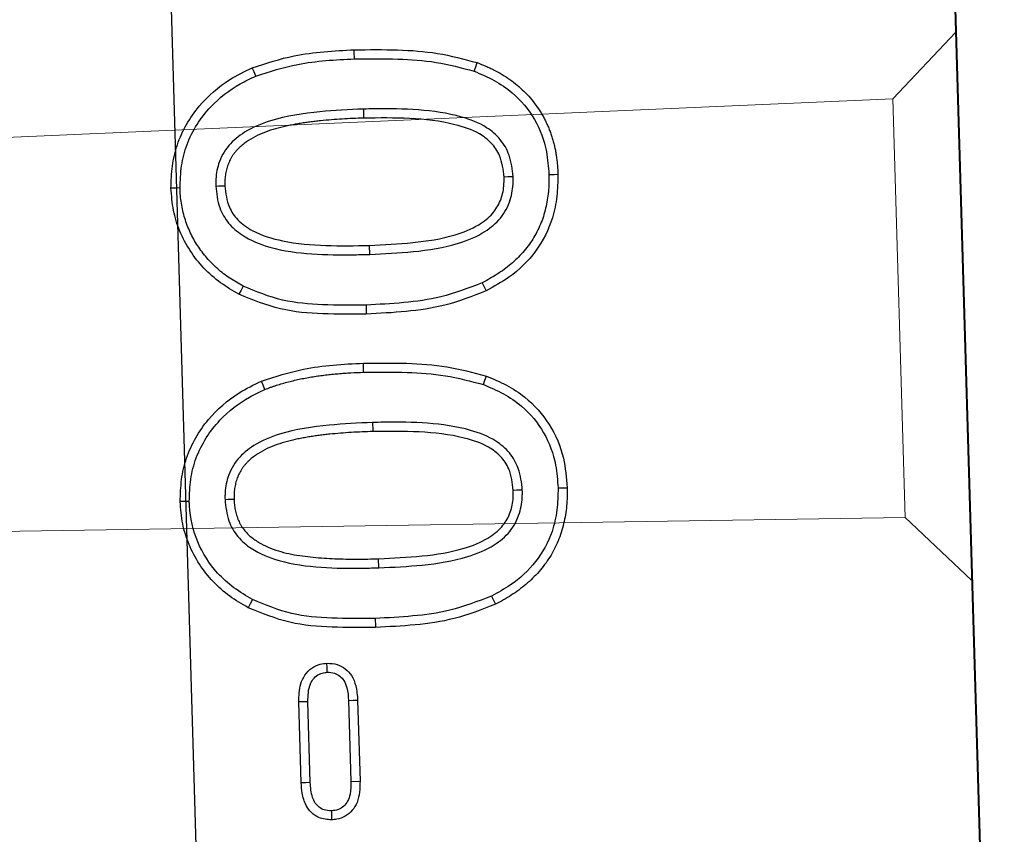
# Model space of a CAD drawing. Header units: metres. Extents: x 232680 to 233262, y 554200 to 554550.
# Tile 113 of 254: x 232761.1884 to 232761.2637, y 554462.288 to 554462.3504. Entities that reach past the tile are written whole.
import ezdxf

# ---------------------------------------------------------------- set-up
doc = ezdxf.new("R2010")
doc.units = ezdxf.units.M
doc.linetypes.add('NLCS-HIDDEN', pattern=[4, 2, -2])
doc.layers.get('Defpoints').update_dxf_attribs({"color": 241})
for name, color, linetype, lineweight in [('ACO constructie 018', 251, 'Continuous', 18), ('ACO constructie 035', 7, 'Continuous', 35), ('ACO tekst', 251, 'Continuous', 9), ('N-WE-VH-VERHARDING_ASFALT_DEKLAAG-GD', 7, 'Continuous', 25), ('N-WE-VH-VERHARDING_ASFALT_TUSSENLAAG_1-GD', 7, 'Continuous', 25), ('X-XX-AL-NAP-M', 7, 'Continuous', 18)]:
    doc.layers.add(name, color=color, linetype=linetype, lineweight=lineweight)
doc.styles.add('NLCS-ISO-ANNOTATIEF-T25', font='NLCS-ISO.ttf', dxfattribs={"height": 2.5})
doc.dimstyles.new('NLCS-ANNOTATIEF-T25-PIJL', dxfattribs={"dimtxt": 2.5, "dimasz": 2.5, "dimexe": 2, "dimexo": 2, "dimgap": 0.7, "dimtad": 1, "dimzin": 0, "dimdsep": 46, "dimtxsty": 'NLCS-ISO-ANNOTATIEF-T25', "dimcen": 0, "dimdle": 2, "dimclrd": 256, "dimclre": 256, "dimclrt": 256, "dimazin": 0, "dimtfac": 1, "dimtofl": 0, "dimtmove": 1, "dimatfit": 0, "dimfxl": 2, "dimtfillclr": 254, "dimtolj": 1, "dimtzin": 0, "dimlwd": 13, "dimlwe": 9, "dimarcsym": 0})

# ---------------------------------------------------------------- blocks, each defined once
blk = doc.blocks.new('KT640 (doorsnede)')
at = {"layer": 'ACO constructie 018'}
for p, q in [((0.7915, 0), (0.796469, -0.004969)), ((0.8335, 0), (0.828531, -0.004969)), ((0.796469, -0.004969), (0.828531, -0.004969)), ((0.798525, -0.152194), (0.796469, -0.004969)), ((0.826473, -0.152306), (0.828531, -0.004969))]:
    blk.add_line(p, q, dxfattribs=at)
at = {"layer": 'ACO constructie 035', "lineweight": 30}
blk.add_line((1, 0), (0, 0), dxfattribs=at)
at = {"layer": 'ACO tekst', "lineweight": 30}
for p, q in [((0.807193, -0.045327), (0.8065, -0.045328)), ((0.831193, -0.045327), (0.8305, -0.045328)), ((0.84127, -0.04725), (0.84748, -0.04725)), ((0.84747, -0.047943), (0.84748, -0.04725)), ((0.84128, -0.047943), (0.84747, -0.047943)), ((0.849681, -0.04951), (0.850375, -0.049512)), ((0.841281, -0.051057), (0.84127, -0.05175)), ((0.84747, -0.051057), (0.841281, -0.051057)), ((0.84748, -0.05175), (0.84127, -0.05175))]:
    blk.add_line(p, q, dxfattribs=at)
at = {"layer": 'ACO tekst', "lineweight": 30, "flags": 128}
for points in [[(0.801482, -0.031443), (0.801483, -0.031235), (0.801483, -0.031027), (0.801484, -0.03075)], [(0.825482, -0.031443), (0.825483, -0.031235), (0.825484, -0.031027), (0.825484, -0.03075)], [(0.801569, -0.034182), (0.80157, -0.03439), (0.801571, -0.034598), (0.801572, -0.034875)], [(0.825569, -0.034182), (0.82557, -0.03439), (0.825571, -0.034598), (0.825572, -0.034875)], [(0.793405, -0.036927), (0.793082, -0.0368), (0.79276, -0.036674)], [(0.809615, -0.036789), (0.80993, -0.036643), (0.810244, -0.036498)], [(0.817405, -0.036927), (0.817082, -0.0368), (0.81676, -0.036674)], [(0.833615, -0.036789), (0.83393, -0.036643), (0.834244, -0.036498)], [(0.796057, -0.045484), (0.796265, -0.045485), (0.796473, -0.045485), (0.79675, -0.045486)], [(0.811057, -0.045721), (0.811265, -0.045721), (0.811473, -0.045721), (0.81175, -0.045721)], [(0.820057, -0.045484), (0.820265, -0.045485), (0.820473, -0.045485), (0.82075, -0.045486)], [(0.835057, -0.045721), (0.835265, -0.045721), (0.835473, -0.045721), (0.83575, -0.045721)], [(0.816193, -0.046054), (0.815985, -0.046054), (0.815777, -0.046054), (0.8155, -0.046055)], [(0.84128, -0.047943), (0.841275, -0.047596), (0.84127, -0.04725)], [(0.839069, -0.049512), (0.838722, -0.049512), (0.838375, -0.049512)], [(0.84747, -0.051057), (0.847475, -0.051404), (0.84748, -0.05175)], [(0.79329, -0.053641), (0.792966, -0.053765), (0.792643, -0.053889)], [(0.81729, -0.053641), (0.816966, -0.053765), (0.816643, -0.053889)], [(0.809347, -0.055072), (0.809649, -0.055242), (0.809951, -0.055412)], [(0.833347, -0.055072), (0.833649, -0.055242), (0.833951, -0.055412)], [(0.801613, -0.056943), (0.801613, -0.056735), (0.801613, -0.056527), (0.801613, -0.05625)], [(0.825613, -0.056943), (0.825613, -0.056735), (0.825613, -0.056527), (0.825613, -0.05625)], [(0.801683, -0.059682), (0.801682, -0.05989), (0.80168, -0.060098), (0.801678, -0.060375)], [(0.825683, -0.059682), (0.825682, -0.05989), (0.82568, -0.060098), (0.825678, -0.060375)]]:
    blk.add_lwpolyline(points, dxfattribs=at)
at = {"layer": 'ACO tekst', "lineweight": 30}
for points, knots in [([(0.79276, -0.036674), (0.792852, -0.036458), (0.792944, -0.036242), (0.793093, -0.035922), (0.793144, -0.035817), (0.79325, -0.035608), (0.793305, -0.035504), (0.793475, -0.035195), (0.793595, -0.034993), (0.793849, -0.034598), (0.793984, -0.034405), (0.794266, -0.03403), (0.794414, -0.033847), (0.794724, -0.033495), (0.794887, -0.033325), (0.795225, -0.032999), (0.795401, -0.032843), (0.795765, -0.032547), (0.795954, -0.032407), (0.796342, -0.032142), (0.796541, -0.032017), (0.796849, -0.031845), (0.796952, -0.03179), (0.797162, -0.031685), (0.797268, -0.031634), (0.797481, -0.031535), (0.797589, -0.031488), (0.797805, -0.031397), (0.797915, -0.031354), (0.798136, -0.031275), (0.798247, -0.031239), (0.798472, -0.031169), (0.798585, -0.031137), (0.798811, -0.031074), (0.798925, -0.031044), (0.799153, -0.030989), (0.799268, -0.030964), (0.799498, -0.030919), (0.799614, -0.030899), (0.799846, -0.030863), (0.799962, -0.030847), (0.800195, -0.030818), (0.800312, -0.030806), (0.800546, -0.030785), (0.800663, -0.030776), (0.801015, -0.030758), (0.80125, -0.030754), (0.801484, -0.03075)], [0.0000028, 0.0000028, 0.0000028, 0.0000028, 0.0625, 0.0625, 0.09375, 0.09375, 0.125, 0.125, 0.1875, 0.1875, 0.25, 0.25, 0.3125, 0.3125, 0.375, 0.375, 0.4375, 0.4375, 0.5, 0.5, 0.5625, 0.5625, 0.59375, 0.59375, 0.625, 0.625, 0.65625, 0.65625, 0.6875, 0.6875, 0.71875, 0.71875, 0.75, 0.75, 0.78125, 0.78125, 0.8125, 0.8125, 0.84375, 0.84375, 0.875, 0.875, 0.90625, 0.90625, 0.9375, 0.9375, 1, 1, 1, 1]), ([(0.801484, -0.03075), (0.802046, -0.030779), (0.803168, -0.030836), (0.805203, -0.031304), (0.807405, -0.03251), (0.809184, -0.034446), (0.809932, -0.035894), (0.810244, -0.036498)], [0, 0, 0, 0, 0.1517519, 0.3030588, 0.560357, 0.816831, 1, 1, 1, 1]), ([(0.81676, -0.036674), (0.816994, -0.036163), (0.817463, -0.035142), (0.81864, -0.033442), (0.820528, -0.031846), (0.823031, -0.030875), (0.824725, -0.030789), (0.825484, -0.03075)], [0, 0, 0, 0, 0.149905, 0.29938, 0.548651, 0.797886, 1, 1, 1, 1]), ([(0.825484, -0.03075), (0.825949, -0.030761), (0.826414, -0.030775), (0.82733, -0.030885), (0.827782, -0.030975), (0.828678, -0.031219), (0.829122, -0.031373), (0.829966, -0.031752), (0.830371, -0.031972), (0.831141, -0.032487), (0.831508, -0.032782), (0.832189, -0.033413), (0.8325, -0.033756), (0.83308, -0.03448), (0.83335, -0.034864), (0.83383, -0.035663), (0.834038, -0.03608), (0.834244, -0.036498)], [0, 0, 0, 0, 0.125, 0.125, 0.25, 0.25, 0.375, 0.375, 0.5, 0.5, 0.625, 0.625, 0.75, 0.75, 0.875, 0.875, 1, 1, 1, 1]), ([(0.793405, -0.036927), (0.793642, -0.036415), (0.794114, -0.035393), (0.795295, -0.033755), (0.797157, -0.032296), (0.799427, -0.031528), (0.800894, -0.031467), (0.801482, -0.031443)], [0, 0, 0, 0, 0.162285, 0.323999, 0.577656, 0.830816, 1, 1, 1, 1]), ([(0.801482, -0.031443), (0.801709, -0.031448), (0.801931, -0.031454), (0.802365, -0.031475), (0.802578, -0.031492), (0.803217, -0.031569), (0.803638, -0.031653), (0.804264, -0.031824), (0.804471, -0.031888), (0.804874, -0.03203), (0.805071, -0.032109), (0.805459, -0.032284), (0.805652, -0.03238), (0.806025, -0.032585), (0.806206, -0.032695), (0.806555, -0.032929), (0.806726, -0.033056), (0.807062, -0.033325), (0.807227, -0.033467), (0.807541, -0.033757), (0.807689, -0.033907), (0.807979, -0.034223), (0.80812, -0.03439), (0.808529, -0.0349), (0.808776, -0.035253), (0.80911, -0.035811), (0.809215, -0.036), (0.809417, -0.036388), (0.809515, -0.036586), (0.809615, -0.036789)], [0.001247, 0.001247, 0.001247, 0.001247, 0.0625, 0.0625, 0.125, 0.125, 0.25, 0.25, 0.3125, 0.3125, 0.375, 0.375, 0.4375, 0.4375, 0.5, 0.5, 0.5625, 0.5625, 0.625, 0.625, 0.6875, 0.6875, 0.75, 0.75, 0.875, 0.875, 0.9375, 0.9375, 0.9983901, 0.9983901, 0.9983901, 0.9983901]), ([(0.817405, -0.036927), (0.817642, -0.036415), (0.818114, -0.035393), (0.819295, -0.033755), (0.821157, -0.032296), (0.823427, -0.031528), (0.824895, -0.031467), (0.825482, -0.031443)], [0, 0, 0, 0, 0.162283, 0.323998, 0.577656, 0.830816, 1, 1, 1, 1]), ([(0.825482, -0.031443), (0.826045, -0.031473), (0.82717, -0.031533), (0.829126, -0.032021), (0.831153, -0.03322), (0.832701, -0.034997), (0.833357, -0.036282), (0.833615, -0.036789)], [0, 0, 0, 0, 0.163697, 0.326807, 0.581298, 0.834892, 1, 1, 1, 1]), ([(0.801569, -0.034182), (0.801006, -0.034226), (0.79998, -0.034307), (0.798647, -0.03503), (0.797541, -0.036242), (0.796668, -0.038378), (0.796168, -0.041275), (0.796072, -0.043794), (0.79606, -0.045198), (0.796057, -0.045484)], [0, 0, 0, 0, 0.11911, 0.216991, 0.314784, 0.463612, 0.700751, 0.93903, 1, 1, 1, 1]), ([(0.807193, -0.045327), (0.807174, -0.044218), (0.807134, -0.041931), (0.806757, -0.038908), (0.805885, -0.036602), (0.804771, -0.035158), (0.803415, -0.034397), (0.802296, -0.034196), (0.801702, -0.034185), (0.801569, -0.034182)], [0, 0, 0, 0, 0.237547, 0.489775, 0.647626, 0.759708, 0.872801, 0.971454, 1, 1, 1, 1]), ([(0.825569, -0.034182), (0.825006, -0.034226), (0.82398, -0.034307), (0.822647, -0.03503), (0.821541, -0.036242), (0.820668, -0.038378), (0.820168, -0.041275), (0.820072, -0.043794), (0.82006, -0.045198), (0.820057, -0.045484)], [0, 0, 0, 0, 0.11911, 0.216993, 0.314784, 0.463612, 0.700752, 0.93903, 1, 1, 1, 1]), ([(0.831193, -0.045327), (0.831174, -0.044218), (0.831134, -0.041931), (0.830757, -0.038908), (0.829885, -0.036602), (0.828771, -0.035158), (0.827415, -0.034397), (0.826296, -0.034196), (0.825702, -0.034185), (0.825569, -0.034182)], [0, 0, 0, 0, 0.237547, 0.489776, 0.647626, 0.759708, 0.872801, 0.971456, 1, 1, 1, 1]), ([(0.801572, -0.034875), (0.801005, -0.034924), (0.80005, -0.035005), (0.7989, -0.035737), (0.797996, -0.036868), (0.797238, -0.038974), (0.796811, -0.041961), (0.796771, -0.044303), (0.79675, -0.045486)], [0, 0, 0, 0, 0.1294692, 0.2176751, 0.3056698, 0.4596258, 0.726853, 1, 1, 1, 1]), ([(0.8065, -0.045328), (0.806481, -0.044219), (0.806443, -0.042015), (0.806087, -0.039157), (0.805328, -0.037063), (0.804437, -0.035829), (0.803392, -0.035157), (0.802416, -0.034899), (0.801804, -0.034881), (0.801572, -0.034875)], [0, 0, 0, 0, 0.257429, 0.51153, 0.663696, 0.769552, 0.8581, 0.946225, 1, 1, 1, 1]), ([(0.825572, -0.034875), (0.825005, -0.034924), (0.82405, -0.035005), (0.8229, -0.035737), (0.821996, -0.036868), (0.821238, -0.038974), (0.820811, -0.041961), (0.82077, -0.044303), (0.82075, -0.045486)], [0, 0, 0, 0, 0.129467, 0.217675, 0.30567, 0.459626, 0.726853, 1, 1, 1, 1]), ([(0.8305, -0.045328), (0.830481, -0.044219), (0.830443, -0.042015), (0.830087, -0.039157), (0.829328, -0.037063), (0.828437, -0.035829), (0.827392, -0.035157), (0.826416, -0.034899), (0.825804, -0.034881), (0.825572, -0.034875)], [0, 0, 0, 0, 0.257429, 0.51153, 0.663696, 0.76955, 0.8581, 0.946225, 1, 1, 1, 1]), ([(0.7915, -0.046055), (0.791521, -0.044946), (0.791562, -0.042817), (0.79187, -0.039649), (0.792462, -0.037671), (0.79276, -0.036674)], [0, 0, 0, 0, 0.349958, 0.672243, 1, 1, 1, 1]), ([(0.809615, -0.036789), (0.809987, -0.037844), (0.810678, -0.039804), (0.810997, -0.04284), (0.811037, -0.044757), (0.811057, -0.045721)], [0, 0, 0, 0, 0.367537, 0.682207, 1, 1, 1, 1]), ([(0.810244, -0.036498), (0.810621, -0.037551), (0.811338, -0.039553), (0.811685, -0.042688), (0.811728, -0.044706), (0.81175, -0.045721)], [0, 0, 0, 0, 0.355595, 0.67603, 1, 1, 1, 1]), ([(0.8155, -0.046055), (0.815521, -0.044946), (0.815562, -0.042817), (0.81587, -0.039649), (0.816462, -0.037671), (0.81676, -0.036674)], [0, 0, 0, 0, 0.349959, 0.672243, 1, 1, 1, 1]), ([(0.833615, -0.036789), (0.833987, -0.037844), (0.834678, -0.039804), (0.834997, -0.04284), (0.835037, -0.044757), (0.835057, -0.045721)], [0, 0, 0, 0, 0.367537, 0.682207, 1, 1, 1, 1]), ([(0.834244, -0.036498), (0.834621, -0.037551), (0.835338, -0.039553), (0.835685, -0.042688), (0.835728, -0.044706), (0.83575, -0.045721)], [0, 0, 0, 0, 0.355595, 0.67603, 1, 1, 1, 1]), ([(0.792193, -0.046054), (0.792214, -0.044945), (0.792255, -0.042859), (0.792556, -0.039778), (0.793121, -0.037882), (0.793405, -0.036927)], [0, 0, 0, 0, 0.359792, 0.677257, 1, 1, 1, 1]), ([(0.816193, -0.046054), (0.816214, -0.044945), (0.816255, -0.042859), (0.816556, -0.039778), (0.817121, -0.037882), (0.817405, -0.036927)], [0, 0, 0, 0, 0.359792, 0.677257, 1, 1, 1, 1]), ([(0.796057, -0.045484), (0.796076, -0.046592), (0.796116, -0.048985), (0.796485, -0.052102), (0.797391, -0.054495), (0.798485, -0.055942), (0.799825, -0.056728), (0.800925, -0.056931), (0.801494, -0.056941), (0.801613, -0.056943)], [0, 0, 0, 0, 0.2337703, 0.5045555, 0.6564102, 0.7676921, 0.8801125, 0.9748423, 1, 1, 1, 1]), ([(0.79675, -0.045486), (0.79675, -0.045761), (0.796751, -0.046035), (0.796759, -0.046584), (0.796766, -0.046859), (0.796785, -0.047407), (0.796796, -0.047682), (0.796823, -0.04823), (0.796838, -0.048504), (0.796868, -0.048915), (0.796879, -0.049051), (0.796903, -0.049325), (0.796916, -0.049461), (0.796943, -0.049735), (0.796957, -0.049871), (0.796988, -0.050144), (0.797005, -0.05028), (0.797043, -0.050552), (0.797063, -0.050688), (0.797106, -0.050959), (0.797128, -0.051094), (0.797198, -0.0515), (0.797252, -0.051769), (0.797378, -0.052304), (0.79745, -0.052569), (0.797617, -0.053093), (0.797712, -0.053351), (0.797934, -0.053853), (0.79806, -0.054097), (0.798272, -0.054451), (0.798347, -0.054567), (0.798505, -0.054792), (0.798589, -0.054901), (0.798724, -0.055056), (0.798771, -0.055106), (0.798867, -0.055204), (0.798916, -0.055252), (0.799017, -0.055346), (0.799068, -0.055392), (0.799173, -0.05548), (0.799227, -0.055523), (0.799337, -0.055604), (0.799394, -0.055643), (0.799511, -0.055716), (0.79957, -0.05575), (0.799751, -0.055849), (0.799874, -0.055909), (0.800129, -0.056012), (0.800259, -0.056056), (0.800458, -0.056111), (0.800524, -0.056127), (0.800659, -0.056157), (0.800726, -0.05617), (0.800861, -0.056195), (0.800929, -0.056205), (0.801065, -0.056223), (0.801133, -0.05623), (0.801339, -0.056245), (0.801476, -0.056248), (0.801613, -0.05625)], [0.0000013, 0.0000013, 0.0000013, 0.0000013, 0.0625, 0.0625, 0.125, 0.125, 0.1875, 0.1875, 0.25, 0.25, 0.28125, 0.28125, 0.3125, 0.3125, 0.34375, 0.34375, 0.375, 0.375, 0.40625, 0.40625, 0.4375, 0.4375, 0.5, 0.5, 0.5625, 0.5625, 0.625, 0.625, 0.6875, 0.6875, 0.71875, 0.71875, 0.75, 0.75, 0.765625, 0.765625, 0.78125, 0.78125, 0.796875, 0.796875, 0.8125, 0.8125, 0.828125, 0.828125, 0.84375, 0.84375, 0.875, 0.875, 0.90625, 0.90625, 0.921875, 0.921875, 0.9375, 0.9375, 0.953125, 0.953125, 0.96875, 0.96875, 0.9999992, 0.9999992, 0.9999992, 0.9999992]), ([(0.801613, -0.056943), (0.802177, -0.056901), (0.803201, -0.056824), (0.804528, -0.056102), (0.80568, -0.054836), (0.806616, -0.052671), (0.807089, -0.049743), (0.807181, -0.047185), (0.80719, -0.045711), (0.807193, -0.045327)], [0, 0, 0, 0, 0.116434, 0.211302, 0.305939, 0.468025, 0.693312, 0.919983, 1, 1, 1, 1]), ([(0.801613, -0.05625), (0.802183, -0.056203), (0.803138, -0.056126), (0.804354, -0.05534), (0.805362, -0.053989), (0.806122, -0.051687), (0.806471, -0.048662), (0.80649, -0.046441), (0.8065, -0.045328)], [0, 0, 0, 0, 0.126442, 0.212102, 0.316488, 0.500194, 0.749682, 1, 1, 1, 1]), ([(0.811057, -0.045721), (0.811034, -0.046828), (0.810989, -0.048959), (0.810632, -0.05217), (0.809781, -0.054092), (0.809347, -0.055072)], [0, 0, 0, 0, 0.346714, 0.667139, 1, 1, 1, 1]), ([(0.81175, -0.045721), (0.811727, -0.046828), (0.811681, -0.049016), (0.811312, -0.052347), (0.810411, -0.054377), (0.809951, -0.055412)], [0, 0, 0, 0, 0.334342, 0.660721, 1, 1, 1, 1]), ([(0.820057, -0.045484), (0.820076, -0.046592), (0.820116, -0.048985), (0.820485, -0.052102), (0.821391, -0.054495), (0.822485, -0.055942), (0.823825, -0.056728), (0.824925, -0.056931), (0.825494, -0.056941), (0.825613, -0.056943)], [0, 0, 0, 0, 0.2337703, 0.5045554, 0.6564101, 0.767692, 0.8801125, 0.9748444, 1, 1, 1, 1]), ([(0.82075, -0.045486), (0.82075, -0.045761), (0.820751, -0.046035), (0.820759, -0.046584), (0.820766, -0.046859), (0.820785, -0.047407), (0.820796, -0.047682), (0.820823, -0.04823), (0.820838, -0.048504), (0.820868, -0.048915), (0.820879, -0.049051), (0.820903, -0.049325), (0.820916, -0.049461), (0.820943, -0.049735), (0.820957, -0.049871), (0.820988, -0.050144), (0.821005, -0.05028), (0.821043, -0.050552), (0.821063, -0.050688), (0.821106, -0.050959), (0.821128, -0.051094), (0.821198, -0.0515), (0.821252, -0.051769), (0.821378, -0.052304), (0.82145, -0.052569), (0.821617, -0.053093), (0.821712, -0.053351), (0.821934, -0.053853), (0.82206, -0.054097), (0.822272, -0.054451), (0.822347, -0.054567), (0.822505, -0.054792), (0.822589, -0.054901), (0.822724, -0.055056), (0.822771, -0.055106), (0.822867, -0.055204), (0.822916, -0.055252), (0.823017, -0.055346), (0.823068, -0.055392), (0.823173, -0.05548), (0.823227, -0.055523), (0.823337, -0.055604), (0.823394, -0.055643), (0.823511, -0.055716), (0.82357, -0.05575), (0.823751, -0.055849), (0.823874, -0.055909), (0.824129, -0.056012), (0.824259, -0.056056), (0.824458, -0.056111), (0.824524, -0.056127), (0.824659, -0.056157), (0.824726, -0.05617), (0.824861, -0.056195), (0.824929, -0.056205), (0.825065, -0.056223), (0.825133, -0.05623), (0.825339, -0.056245), (0.825476, -0.056248), (0.825613, -0.05625)], [0.0000013, 0.0000013, 0.0000013, 0.0000013, 0.0625, 0.0625, 0.125, 0.125, 0.1875, 0.1875, 0.25, 0.25, 0.28125, 0.28125, 0.3125, 0.3125, 0.34375, 0.34375, 0.375, 0.375, 0.40625, 0.40625, 0.4375, 0.4375, 0.5, 0.5, 0.5625, 0.5625, 0.625, 0.625, 0.6875, 0.6875, 0.71875, 0.71875, 0.75, 0.75, 0.765625, 0.765625, 0.78125, 0.78125, 0.796875, 0.796875, 0.8125, 0.8125, 0.828125, 0.828125, 0.84375, 0.84375, 0.875, 0.875, 0.90625, 0.90625, 0.921875, 0.921875, 0.9375, 0.9375, 0.953125, 0.953125, 0.96875, 0.96875, 1, 1, 1, 1]), ([(0.825613, -0.056943), (0.826177, -0.056901), (0.827201, -0.056824), (0.828528, -0.056102), (0.82968, -0.054836), (0.830616, -0.052671), (0.831089, -0.049743), (0.831181, -0.047185), (0.83119, -0.045711), (0.831193, -0.045327)], [0, 0, 0, 0, 0.116433, 0.211303, 0.305939, 0.468026, 0.693312, 0.919983, 1, 1, 1, 1]), ([(0.825613, -0.05625), (0.825752, -0.056247), (0.825892, -0.056245), (0.8261, -0.056231), (0.826169, -0.056225), (0.826307, -0.056208), (0.826376, -0.056198), (0.826582, -0.056162), (0.826718, -0.05613), (0.826919, -0.056073), (0.826985, -0.056053), (0.827118, -0.05601), (0.827183, -0.055986), (0.827313, -0.055935), (0.827377, -0.055908), (0.827503, -0.055848), (0.827565, -0.055816), (0.827747, -0.055714), (0.827863, -0.055638), (0.828087, -0.055472), (0.828195, -0.055384), (0.828399, -0.055194), (0.828495, -0.055093), (0.828766, -0.054775), (0.828925, -0.054545), (0.82921, -0.054066), (0.829334, -0.053816), (0.829556, -0.053305), (0.829653, -0.053044), (0.829822, -0.052513), (0.829893, -0.052244), (0.830017, -0.051701), (0.830069, -0.051427), (0.83016, -0.050878), (0.830199, -0.050603), (0.830305, -0.049775), (0.83036, -0.049221), (0.83042, -0.048388), (0.830435, -0.04811), (0.830452, -0.047693), (0.830457, -0.047554), (0.830466, -0.047276), (0.83047, -0.047137), (0.830479, -0.046858), (0.830483, -0.046719), (0.83049, -0.046441), (0.830493, -0.046302), (0.830499, -0.045885), (0.8305, -0.045606), (0.8305, -0.045328)], [0, 0, 0, 0, 0.03125, 0.03125, 0.046875, 0.046875, 0.0625, 0.0625, 0.09375, 0.09375, 0.109375, 0.109375, 0.125, 0.125, 0.140625, 0.140625, 0.15625, 0.15625, 0.1875, 0.1875, 0.21875, 0.21875, 0.25, 0.25, 0.3125, 0.3125, 0.375, 0.375, 0.4375, 0.4375, 0.5, 0.5, 0.5625, 0.5625, 0.625, 0.625, 0.75, 0.75, 0.8125, 0.8125, 0.84375, 0.84375, 0.875, 0.875, 0.90625, 0.90625, 0.9375, 0.9375, 0.9999978, 0.9999978, 0.9999978, 0.9999978]), ([(0.835057, -0.045721), (0.835034, -0.046828), (0.834989, -0.048959), (0.834632, -0.05217), (0.833781, -0.054092), (0.833347, -0.055072)], [0, 0, 0, 0, 0.346714, 0.667139, 1, 1, 1, 1]), ([(0.83575, -0.045721), (0.835727, -0.046828), (0.835681, -0.049016), (0.835312, -0.052347), (0.834411, -0.054377), (0.833951, -0.055412)], [0, 0, 0, 0, 0.334342, 0.66072, 1, 1, 1, 1]), ([(0.792193, -0.046054), (0.792124, -0.046054), (0.791985, -0.046054), (0.791754, -0.046054), (0.791592, -0.046055), (0.7915, -0.046055)], [0, 0, 0, 0, 0.300006, 0.600011, 1, 1, 1, 1]), ([(0.792643, -0.053889), (0.792331, -0.052818), (0.791804, -0.051009), (0.791548, -0.048362), (0.791516, -0.046825), (0.7915, -0.046055)], [0, 0, 0, 0, 0.419877, 0.709004, 1, 1, 1, 1]), ([(0.79329, -0.053641), (0.792982, -0.052568), (0.792473, -0.050797), (0.792237, -0.048234), (0.792208, -0.046782), (0.792193, -0.046054)], [0, 0, 0, 0, 0.43383, 0.716089, 1, 1, 1, 1]), ([(0.816643, -0.053889), (0.816331, -0.052818), (0.815804, -0.051009), (0.815548, -0.048362), (0.815516, -0.046825), (0.8155, -0.046055)], [0, 0, 0, 0, 0.419878, 0.709004, 1, 1, 1, 1]), ([(0.81729, -0.053641), (0.817238, -0.053492), (0.817188, -0.053345), (0.817115, -0.053124), (0.81709, -0.053049), (0.817043, -0.052899), (0.817021, -0.052825), (0.816955, -0.0526), (0.816914, -0.052447), (0.816835, -0.052138), (0.816797, -0.05198), (0.816725, -0.051667), (0.81669, -0.051511), (0.816626, -0.051199), (0.816596, -0.051043), (0.816541, -0.050729), (0.816516, -0.050571), (0.816468, -0.050252), (0.816445, -0.050092), (0.816402, -0.049772), (0.816383, -0.049612), (0.816347, -0.049293), (0.816332, -0.049135), (0.816304, -0.048814), (0.816291, -0.048653), (0.816269, -0.048328), (0.816258, -0.048165), (0.816239, -0.047839), (0.816231, -0.047677), (0.816216, -0.047353), (0.816211, -0.047193), (0.816198, -0.04671), (0.816195, -0.046384), (0.816193, -0.046054)], [0.0028687, 0.0028687, 0.0028687, 0.0028687, 0.0625, 0.0625, 0.09375, 0.09375, 0.125, 0.125, 0.1875, 0.1875, 0.25, 0.25, 0.3125, 0.3125, 0.375, 0.375, 0.4375, 0.4375, 0.5, 0.5, 0.5625, 0.5625, 0.625, 0.625, 0.6875, 0.6875, 0.75, 0.75, 0.8125, 0.8125, 0.875, 0.875, 0.9994159, 0.9994159, 0.9994159, 0.9994159]), ([(0.838375, -0.049512), (0.838397, -0.049244), (0.838439, -0.048742), (0.838825, -0.048099), (0.839394, -0.047599), (0.840247, -0.047299), (0.8409, -0.047268), (0.84127, -0.04725)], [0, 0, 0, 0, 0.192467, 0.360239, 0.527832, 0.732844, 1, 1, 1, 1]), ([(0.84748, -0.04725), (0.848038, -0.04728), (0.848836, -0.047324), (0.849715, -0.047877), (0.850161, -0.048436), (0.85035, -0.049018), (0.850368, -0.049381), (0.850375, -0.049512)], [0, 0, 0, 0, 0.396126, 0.566243, 0.736476, 0.905175, 1, 1, 1, 1]), ([(0.839069, -0.049512), (0.839082, -0.049324), (0.839107, -0.04898), (0.839371, -0.048545), (0.839759, -0.048205), (0.840421, -0.047982), (0.840951, -0.047958), (0.84128, -0.047943)], [0, 0, 0, 0, 0.1815599, 0.3324622, 0.483136, 0.6785498, 1, 1, 1, 1]), ([(0.84747, -0.047943), (0.847799, -0.047957), (0.84832, -0.047979), (0.848975, -0.048203), (0.849375, -0.048537), (0.849643, -0.04898), (0.849668, -0.049326), (0.849681, -0.04951)], [0, 0, 0, 0, 0.321449, 0.508258, 0.665089, 0.822314, 1, 1, 1, 1]), ([(0.84127, -0.05175), (0.840806, -0.051725), (0.84009, -0.051685), (0.839212, -0.051255), (0.838686, -0.050719), (0.838409, -0.050097), (0.838385, -0.049684), (0.838375, -0.049512)], [0, 0, 0, 0, 0.335291, 0.517148, 0.699576, 0.874365, 1, 1, 1, 1]), ([(0.841281, -0.051057), (0.840807, -0.051036), (0.840157, -0.051006), (0.83947, -0.050555), (0.839168, -0.050147), (0.839082, -0.049772), (0.839072, -0.049567), (0.839069, -0.049512)], [0, 0, 0, 0, 0.456462, 0.626377, 0.797076, 0.945499, 1, 1, 1, 1]), ([(0.849681, -0.04951), (0.849667, -0.0497), (0.849643, -0.050036), (0.849388, -0.050452), (0.849049, -0.050752), (0.848404, -0.051017), (0.847857, -0.051041), (0.84747, -0.051057)], [0, 0, 0, 0, 0.184388, 0.32592, 0.466733, 0.622946, 1, 1, 1, 1]), ([(0.850375, -0.049512), (0.850339, -0.049844), (0.850279, -0.050409), (0.849792, -0.051056), (0.849142, -0.051515), (0.84833, -0.05172), (0.847741, -0.051741), (0.84748, -0.05175)], [0, 0, 0, 0, 0.238484, 0.404814, 0.57079, 0.810169, 1, 1, 1, 1]), ([(0.801678, -0.060375), (0.801115, -0.060341), (0.79999, -0.060272), (0.79834, -0.059841), (0.79681, -0.059084), (0.795064, -0.057787), (0.793598, -0.056017), (0.792908, -0.05448), (0.792643, -0.053889)], [0, 0, 0, 0, 0.1429393, 0.2855097, 0.4293106, 0.5732857, 0.8356391, 1, 1, 1, 1]), ([(0.801683, -0.059682), (0.801118, -0.059645), (0.79999, -0.059572), (0.798342, -0.059104), (0.796835, -0.058287), (0.795217, -0.056945), (0.794027, -0.05533), (0.793468, -0.054048), (0.79329, -0.053641)], [0, 0, 0, 0, 0.154145, 0.307848, 0.463073, 0.618511, 0.878776, 1, 1, 1, 1]), ([(0.825678, -0.060375), (0.825115, -0.060341), (0.82399, -0.060272), (0.82234, -0.059841), (0.82081, -0.059084), (0.819064, -0.057787), (0.817598, -0.056017), (0.816908, -0.05448), (0.816643, -0.053889)], [0, 0, 0, 0, 0.142937, 0.28551, 0.4293112, 0.5732845, 0.8356399, 1, 1, 1, 1]), ([(0.825683, -0.059682), (0.825118, -0.059645), (0.82399, -0.059572), (0.822342, -0.059104), (0.820835, -0.058287), (0.819217, -0.056945), (0.818027, -0.05533), (0.817468, -0.054048), (0.81729, -0.053641)], [0, 0, 0, 0, 0.1541445, 0.3078502, 0.4630753, 0.6185108, 0.8787777, 1, 1, 1, 1]), ([(0.809951, -0.055412), (0.809657, -0.055884), (0.809064, -0.056837), (0.807515, -0.058485), (0.805555, -0.05969), (0.803372, -0.060294), (0.802249, -0.060348), (0.801678, -0.060375)], [0, 0, 0, 0, 0.164649, 0.332528, 0.667243, 0.830808, 1, 1, 1, 1]), ([(0.809347, -0.055072), (0.809131, -0.055424), (0.808921, -0.055763), (0.808586, -0.056234), (0.808468, -0.056388), (0.80822, -0.056691), (0.80809, -0.056838), (0.807687, -0.057268), (0.8074, -0.057537), (0.806795, -0.05803), (0.806474, -0.058256), (0.805972, -0.058565), (0.805802, -0.058662), (0.805462, -0.058839), (0.805287, -0.05892), (0.804924, -0.059075), (0.804741, -0.059147), (0.804375, -0.059276), (0.80419, -0.059334), (0.803816, -0.059435), (0.803627, -0.059478), (0.803244, -0.059552), (0.803048, -0.059582), (0.802651, -0.059635), (0.802459, -0.059656), (0.802086, -0.059678), (0.80189, -0.05968), (0.801683, -0.059682)], [0.0025987, 0.0025987, 0.0025987, 0.0025987, 0.125, 0.125, 0.1875, 0.1875, 0.25, 0.25, 0.375, 0.375, 0.5, 0.5, 0.5625, 0.5625, 0.625, 0.625, 0.6875, 0.6875, 0.75, 0.75, 0.8125, 0.8125, 0.875, 0.875, 0.9375, 0.9375, 0.998764, 0.998764, 0.998764, 0.998764]), ([(0.833951, -0.055412), (0.833657, -0.055884), (0.833064, -0.056837), (0.831515, -0.058485), (0.829555, -0.05969), (0.827372, -0.060294), (0.826249, -0.060348), (0.825678, -0.060375)], [0, 0, 0, 0, 0.164648, 0.332528, 0.667243, 0.830808, 1, 1, 1, 1]), ([(0.833347, -0.055072), (0.833041, -0.055544), (0.832431, -0.056488), (0.831003, -0.057998), (0.828859, -0.059275), (0.826855, -0.059672), (0.825798, -0.059681), (0.825683, -0.059682)], [0, 0, 0, 0, 0.180069, 0.359412, 0.661234, 0.963339, 1, 1, 1, 1])]:
    blk.add_open_spline(points, degree=3, knots=knots, dxfattribs=at)
blk = doc.blocks.new('*D20')
at = {"layer": 'Defpoints', "color": 0, "transparency": 16777216}
for p in [(232761.189512, 554464.838288), (232762.032981, 554464.838288), (232761.274949, 554461.839549)]:
    blk.add_point(p, dxfattribs=at)
at = {"layer": 'X-XX-AL-NAP-M', "linetype": 'Continuous', "lineweight": 9, "transparency": 16777216}
for p, q in [((232761.289512, 554464.838288), (232762.132981, 554464.838288)), ((232761.374949, 554461.839549), (232762.132981, 554461.839549))]:
    blk.add_line(p, q, dxfattribs=at)
at = {"layer": 'X-XX-AL-NAP-M', "linetype": 'Continuous', "lineweight": 13, "transparency": 16777216}
blk.add_line((232762.032981, 554461.964549), (232762.032981, 554464.713288), dxfattribs=at)
at = {"layer": 'X-XX-AL-NAP-M', "transparency": 16777216}
for points in [[(232762.012148, 554464.713288), (232762.053815, 554464.713288), (232762.032981, 554464.838288)], [(232762.012148, 554461.964549), (232762.053815, 554461.964549), (232762.032981, 554461.839549)]]:
    blk.add_solid(points, dxfattribs=at)
at = {"layer": 'X-XX-AL-NAP-M', "transparency": 16777216, "insert": (232762.130481, 554463.338918), "char_height": 0.125, "attachment_point": 5, "rotation": 270, "style": 'NLCS-ISO-ANNOTATIEF-T25'}
blk.add_mtext('\\A1;3.00', dxfattribs=at)

msp = doc.modelspace()

# ---------------------------------------------------------------- linework, layer by layer
at = {"layer": 'N-WE-VH-VERHARDING_ASFALT_DEKLAAG-GD', "linetype": 'NLCS-HIDDEN'}
msp.add_lwpolyline([(232761.126931, 554464.837513), (232761.215005, 554461.839263), (232761.275015, 554461.839425), (232761.186938, 554464.838132)], close=True, dxfattribs=at)
at = {"layer": 'N-WE-VH-VERHARDING_ASFALT_TUSSENLAAG_1-GD', "linetype": 'NLCS-HIDDEN'}
msp.add_lwpolyline([(232761.064253, 554464.887347), (232761.155016, 554461.839101), (232761.215005, 554461.839263), (232761.12546, 554464.887509)], close=True, dxfattribs=at)

# ---------------------------------------------------------------- block references
at = {"rotation": 271.6811810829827}
msp.add_blockref('KT640 (doorsnede)', (232761.236763, 554463.140564), dxfattribs=at)

# ---------------------------------------------------------------- dimensions: what is measured, and where the dimension line sits
at = {"layer": 'X-XX-AL-NAP-M'}
dim = msp.add_linear_dim(base=(232762.032981, 554464.838288), p1=(232761.274949, 554461.839549), p2=(232761.189512, 554464.838288), angle=270, dimstyle='NLCS-ANNOTATIEF-T25-PIJL', override={"dimtad": 4, "dimrnd": 0.05}, dxfattribs=at)
dim.commit()
dim.dimension.update_dxf_attribs({"geometry": '*D20', "text_midpoint": (232762.130481, 554463.338918)})

doc.saveas('drawing.dxf')
